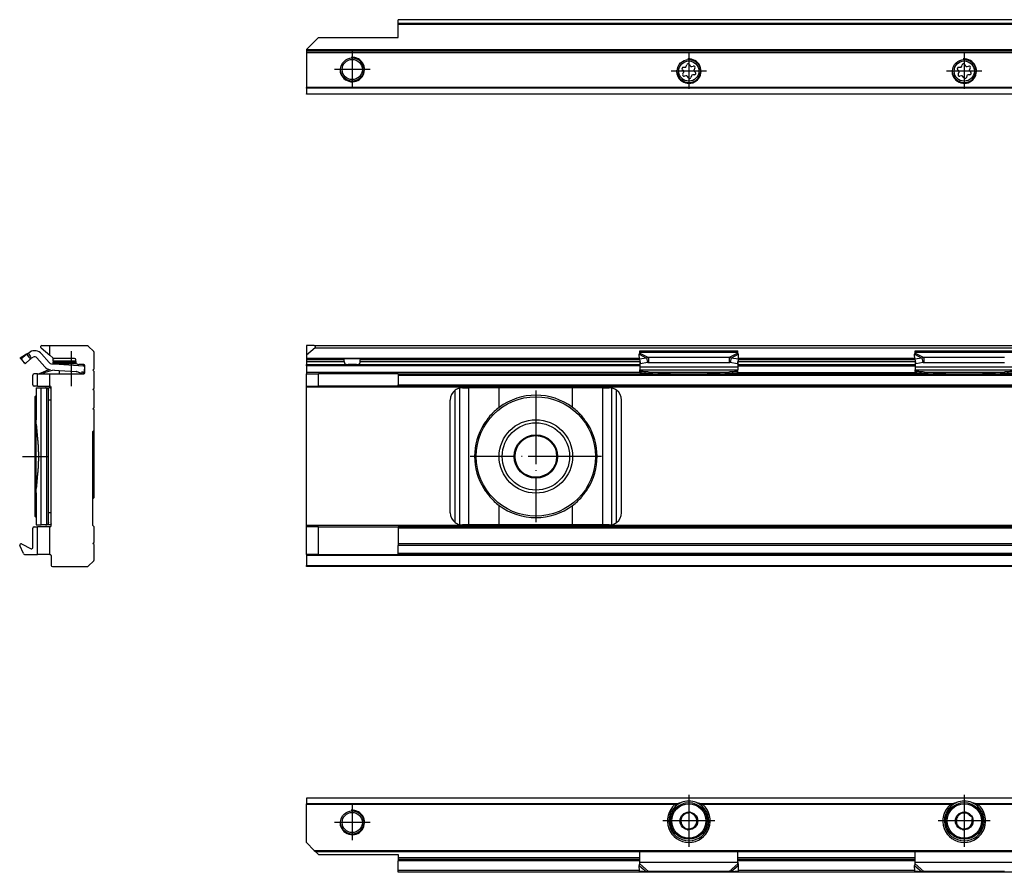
# Model space of a CAD drawing. Header units: millimetres. Extents: x -746 to 1006, y -92 to 517.
# Tile 50 of 59: x 183 to 344, y 378 to 517. Entities that reach past the tile are written whole.
import ezdxf

# ---------------------------------------------------------------- set-up
doc = ezdxf.new("R2010")
doc.units = ezdxf.units.MM
doc.linetypes.add('DOT_CENTER', pattern=[14, 12, -1, 0, -1])
doc.layers.add('1', color=7, linetype='Continuous')

# ---------------------------------------------------------------- blocks, each defined once
blk = doc.blocks.new('SOPORTE_SV2-T__51', base_point=(229.75, 504.65))
at = {"color": 7, "linetype": 'Continuous'}
for p, q in [((244.75, 516.78), (244.75, 516.8)), ((939.75, 516.8), (244.75, 516.8)), ((244.75, 516.19), (244.75, 516.78)), ((244.75, 516.01), (244.75, 516.19)), ((244.75, 513.9), (244.75, 516.01)), ((231.75, 513.9), (229.75, 511.9)), ((231.75, 513.9), (244.75, 513.9)), ((229.75, 511.9), (229.75, 511.85)), ((229.75, 511.85), (229.75, 511.65)), ((954.75, 511.65), (229.75, 511.65)), ((229.75, 511.65), (229.75, 511.45)), ((229.75, 511.45), (229.75, 505.74)), ((291.36, 508.43), (291.18, 508.62)), ((291.35, 509.02), (291.61, 509.02)), ((291.83, 509.19), (291.9, 509.44)), ((292.33, 509.49), (292.46, 509.27)), ((292.71, 509.16), (292.97, 509.22)), ((293.23, 508.88), (293.1, 508.65)), ((336.36, 508.43), (336.18, 508.62)), ((336.35, 509.02), (336.61, 509.02)), ((336.83, 509.19), (336.9, 509.44)), ((337.33, 509.49), (337.46, 509.27)), ((337.71, 509.16), (337.97, 509.22)), ((338.23, 508.88), (338.1, 508.65)), ((291.27, 507.93), (291.4, 508.16)), ((291.78, 507.65), (291.53, 507.59)), ((292.17, 507.32), (292.04, 507.54)), ((292.67, 507.62), (292.6, 507.37)), ((293.15, 507.79), (292.89, 507.79)), ((293.14, 508.38), (293.32, 508.19)), ((336.27, 507.93), (336.4, 508.16)), ((336.78, 507.65), (336.53, 507.59)), ((337.17, 507.32), (337.04, 507.54)), ((337.67, 507.62), (337.6, 507.37)), ((338.15, 507.79), (337.89, 507.79)), ((338.14, 508.38), (338.32, 508.19)), ((229.75, 505.6), (229.75, 505.74)), ((229.75, 505.6), (229.75, 504.71)), ((229.75, 504.65), (229.75, 504.71)), ((954.75, 504.65), (229.75, 504.65))]:
    blk.add_line(p, q, dxfattribs=at)
at = {"color": 3, "linetype": 'Continuous'}
for p, q in [((939.75, 516.78), (244.75, 516.78)), ((939.75, 516.19), (244.75, 516.19)), ((939.75, 516.01), (244.75, 516.01)), ((954.75, 511.85), (229.75, 511.85)), ((229.75, 511.45), (954.75, 511.45)), ((954.75, 505.74), (229.75, 505.74)), ((954.75, 505.6), (229.75, 505.6)), ((229.75, 504.71), (954.75, 504.71))]:
    blk.add_line(p, q, dxfattribs=at)
at = {"color": 7, "linetype": 'Continuous'}
for centre, radius in [((237.25, 508.65), 1.9), ((237.25, 508.65), 1.65), ((292.25, 508.4), 1.9), ((292.25, 508.4), 1.65), ((337.25, 508.4), 1.9), ((337.25, 508.4), 1.65)]:
    blk.add_circle(centre, radius, dxfattribs=at)
for centre, start, end in [((291.35, 508.78), 90.5656, 223.8716), ((291.2, 508.27), 330.5656, 43.8716), ((291.61, 509.25), 270.5656, 343.8716), ((292.13, 509.37), 30.1519, 163.8716), ((292.66, 509.39), 210.1519, 283.4579), ((293.03, 509), 330.5656, 103.4579), ((293.3, 508.54), 150.5656, 223.8716), ((336.35, 508.78), 90.5656, 223.8716), ((336.2, 508.27), 330.5656, 43.8716), ((336.61, 509.25), 270.5656, 343.8716), ((337.13, 509.37), 30.1519, 163.8716), ((337.66, 509.39), 210.1519, 283.4579), ((338.03, 509), 330.5656, 103.4579), ((338.3, 508.54), 150.5656, 223.8716), ((291.47, 507.81), 150.5656, 283.8716), ((291.84, 507.42), 30.5656, 103.8716), ((292.37, 507.43), 210.5656, 343.8706), ((292.89, 507.56), 90.5656, 163.8706), ((293.15, 508.03), 270.5656, 43.8716), ((336.47, 507.81), 150.5656, 283.8716), ((336.84, 507.42), 30.5656, 103.8716), ((337.37, 507.43), 210.5656, 343.8706), ((337.89, 507.56), 90.5656, 163.8706), ((338.15, 508.03), 270.5656, 43.8716)]:
    blk.add_arc(centre, 0.233, start, end, dxfattribs=at)
at = {"layer": '1', "color": 2, "linetype": 'DOT_CENTER'}
for p, q in [((237.25, 511.55), (237.25, 505.75)), ((292.25, 511.3), (292.25, 505.5)), ((337.25, 511.3), (337.25, 505.5)), ((240.15, 508.65), (234.35, 508.65)), ((295.15, 508.4), (289.35, 508.4)), ((340.15, 508.4), (334.35, 508.4))]:
    blk.add_line(p, q, dxfattribs=at)
at = {"layer": '1', "color": 30, "linetype": 'Continuous'}
for centre in [(237.25, 508.65), (292.25, 508.4), (337.25, 508.4)]:
    blk.add_arc(centre, 2, 175, 95, dxfattribs=at)
blk = doc.blocks.new('Bottom6', base_point=(317.25, 510.72))
blk.add_blockref('SOPORTE_SV2-T__51', (229.75, 504.65))
blk = doc.blocks.new('SOPORTE_SV2-T__52', base_point=(229.75, 427.45))
at = {"color": 7, "linetype": 'Continuous'}
for p, q in [((229.75, 463.55), (229.75, 462)), ((231.05, 463.55), (229.75, 463.55)), ((231.05, 463.55), (953.45, 463.55)), ((231.18, 463.2), (229.75, 462)), ((229.75, 462), (229.75, 461.5)), ((231.18, 463.2), (953.32, 463.2)), ((284.16, 461.33), (284.14, 462.13)), ((284.25, 462.72), (300.25, 462.72)), ((284.25, 462.51), (284.25, 462.72)), ((284.25, 462.33), (284.25, 462.51)), ((300.25, 462.51), (300.25, 462.72)), ((300.25, 462.33), (300.25, 462.51)), ((300.34, 461.33), (300.36, 462.13)), ((329.16, 461.33), (329.14, 462.13)), ((329.25, 462.72), (345.25, 462.72)), ((329.25, 462.51), (329.25, 462.72)), ((329.25, 462.33), (329.25, 462.51)), ((229.75, 461.5), (229.75, 461.45)), ((229.75, 461.45), (229.75, 461.25)), ((229.75, 461.45), (235.81, 461.45)), ((229.75, 461.25), (229.75, 460.95)), ((229.75, 460.95), (229.75, 460.45)), ((229.75, 460.25), (229.75, 460.45)), ((229.75, 460.45), (236.56, 460.45)), ((229.75, 460.25), (229.75, 459.15)), ((235.81, 461.45), (238.69, 461.45)), ((235.94, 460.95), (235.94, 461.25)), ((237.94, 460.45), (236.56, 460.45)), ((237.94, 460.45), (284.25, 460.45)), ((238.56, 460.95), (238.56, 461.25)), ((238.69, 461.45), (284.16, 461.45)), ((285.33, 461.51), (284.16, 461.33)), ((284.16, 461.33), (284.34, 460.6)), ((284.25, 460.98), (284.25, 460.11)), ((285.52, 460.78), (284.34, 460.6)), ((285.33, 461.51), (285.44, 461.07)), ((285.44, 461.07), (285.52, 460.78)), ((285.66, 461.6), (285.66, 461.09)), ((298.84, 461.6), (285.66, 461.6)), ((285.66, 461.09), (285.66, 460.75)), ((298.84, 460.75), (285.66, 460.75)), ((298.84, 461.6), (298.84, 461.09)), ((298.84, 461.09), (298.84, 460.75)), ((299.06, 461.07), (298.98, 460.78)), ((300.16, 460.6), (298.98, 460.78)), ((299.17, 461.51), (299.06, 461.07)), ((300.34, 461.33), (299.17, 461.51)), ((300.34, 461.33), (300.16, 460.6)), ((300.25, 460.98), (300.25, 460.11)), ((300.25, 460.45), (329.25, 460.45)), ((300.34, 461.45), (329.16, 461.45)), ((330.33, 461.51), (329.16, 461.33)), ((329.16, 461.33), (329.34, 460.6)), ((329.25, 460.98), (329.25, 460.11)), ((330.52, 460.78), (329.34, 460.6)), ((330.33, 461.51), (330.44, 461.07)), ((330.44, 461.07), (330.52, 460.78)), ((343.84, 461.6), (330.66, 461.6)), ((330.66, 461.6), (330.66, 461.09)), ((330.66, 461.09), (330.66, 460.75)), ((343.84, 460.75), (330.66, 460.75)), ((229.75, 459.15), (229.75, 458.95)), ((229.75, 458.95), (231.75, 458.95)), ((229.75, 456.95), (229.75, 458.95)), ((244.75, 458.95), (231.75, 458.95)), ((231.75, 456.95), (231.75, 458.95)), ((244.75, 458.95), (287.01, 458.95)), ((244.75, 458.95), (244.75, 458.75)), ((244.75, 458.75), (244.75, 457.15)), ((284.25, 460.11), (284.25, 459.62)), ((284.25, 459.34), (284.25, 459.62)), ((284.25, 459.62), (300.25, 459.62)), ((284.25, 459.34), (284.25, 459.16)), ((285.74, 459.12), (285.74, 459.23)), ((289.25, 458.96), (285.74, 459.23)), ((285.74, 459.05), (287.01, 458.95)), ((287.01, 458.95), (297.49, 458.95)), ((298.76, 459.23), (295.25, 458.96)), ((297.49, 458.95), (298.76, 459.05)), ((297.49, 458.95), (300.25, 458.95)), ((298.76, 459.23), (298.76, 459.12)), ((300.25, 460.11), (300.25, 459.62)), ((300.25, 459.34), (300.25, 459.62)), ((300.25, 459.16), (300.25, 459.34)), ((300.25, 459.16), (300.25, 458.95)), ((300.25, 458.95), (329.25, 458.95)), ((329.25, 460.11), (329.25, 459.62)), ((329.25, 459.62), (345.25, 459.62)), ((329.25, 459.34), (329.25, 459.62)), ((329.25, 459.34), (329.25, 459.16)), ((329.25, 459.16), (329.25, 458.95)), ((329.25, 458.95), (332.01, 458.95)), ((330.74, 459.12), (330.74, 459.23)), ((334.25, 458.96), (330.74, 459.23)), ((330.74, 459.05), (332.01, 458.95)), ((332.01, 458.95), (342.49, 458.95)), ((343.76, 459.23), (340.25, 458.96)), ((342.49, 458.95), (343.76, 459.05)), ((342.49, 458.95), (532.01, 458.95)), ((343.76, 459.23), (343.76, 459.12)), ((229.75, 456.75), (229.75, 456.95)), ((229.75, 456.95), (231.75, 456.95)), ((244.75, 456.95), (231.75, 456.95)), ((244.75, 456.95), (244.75, 457.15)), ((244.75, 456.95), (939.75, 456.95)), ((229.75, 434.15), (229.75, 456.75)), ((255.25, 456.65), (256.32, 456.65)), ((261.24, 456.65), (256.32, 456.65)), ((273.26, 456.65), (261.24, 456.65)), ((278.18, 456.65), (273.26, 456.65)), ((278.18, 456.65), (279.25, 456.65)), ((253.25, 436.25), (253.25, 454.65)), ((281.25, 436.25), (281.25, 454.65)), ((229.75, 433.95), (229.75, 434.15)), ((231.75, 433.95), (229.75, 433.95)), ((229.75, 429.45), (229.75, 433.95)), ((231.75, 433.95), (244.75, 433.95)), ((231.75, 429.45), (231.75, 433.95)), ((244.75, 433.95), (244.75, 433.75)), ((939.75, 433.95), (244.75, 433.95)), ((244.75, 433.75), (244.75, 431.17)), ((256.32, 434.25), (255.25, 434.25)), ((261.24, 434.25), (256.32, 434.25)), ((273.26, 434.25), (261.24, 434.25)), ((278.18, 434.25), (273.26, 434.25)), ((279.25, 434.25), (278.18, 434.25)), ((939.75, 431.17), (244.75, 431.17)), ((244.75, 431.17), (244.75, 430.89)), ((244.75, 429.57), (244.75, 430.89)), ((231.75, 429.45), (229.75, 429.45)), ((229.75, 429.45), (229.75, 429.25)), ((229.75, 429.25), (229.75, 427.65)), ((231.75, 429.45), (244.75, 429.45)), ((244.75, 429.45), (244.75, 429.57)), ((939.75, 429.45), (244.75, 429.45)), ((229.75, 427.45), (229.75, 427.65)), ((954.75, 427.45), (229.75, 427.45))]:
    blk.add_line(p, q, dxfattribs=at)
at = {"color": 3, "linetype": 'Continuous'}
for p, q in [((284.14, 462.13), (285.33, 461.51)), ((284.25, 462.51), (300.25, 462.51)), ((284.25, 462.33), (285.66, 461.6)), ((300.25, 462.33), (298.84, 461.6)), ((300.36, 462.13), (299.17, 461.51)), ((329.14, 462.13), (330.33, 461.51)), ((329.25, 462.51), (345.25, 462.51)), ((329.25, 462.33), (330.66, 461.6)), ((229.75, 461.5), (284.16, 461.5)), ((235.94, 461.25), (229.75, 461.25)), ((229.75, 460.95), (235.94, 460.95)), ((284.25, 460.25), (229.75, 460.25)), ((284.18, 461.25), (238.56, 461.25)), ((238.56, 460.95), (284.25, 460.95)), ((300.25, 460.95), (329.25, 460.95)), ((300.25, 460.25), (329.25, 460.25)), ((329.18, 461.25), (300.32, 461.25)), ((300.34, 461.5), (329.16, 461.5)), ((284.34, 459.15), (229.75, 459.15)), ((244.75, 458.75), (939.75, 458.75)), ((284.25, 460.11), (300.25, 460.11)), ((285.74, 459.23), (298.76, 459.23)), ((285.74, 459.05), (285.74, 459.12)), ((298.76, 459.12), (298.76, 459.05)), ((300.25, 459.15), (329.25, 459.15)), ((329.25, 460.11), (345.25, 460.11)), ((330.74, 459.23), (343.76, 459.23)), ((330.74, 459.05), (330.74, 459.12)), ((343.76, 459.12), (343.76, 459.05)), ((244.75, 457.15), (939.75, 457.15)), ((954.75, 456.75), (229.75, 456.75)), ((254.05, 434.65), (254.05, 456.25)), ((254.85, 434.29), (254.85, 456.61)), ((256.32, 434.25), (256.32, 456.65)), ((261.24, 453.44), (261.24, 456.65)), ((273.26, 453.44), (273.26, 456.65)), ((278.18, 434.25), (278.18, 456.65)), ((279.65, 434.29), (279.65, 456.61)), ((280.45, 434.65), (280.45, 456.25)), ((261.24, 434.25), (261.24, 437.46)), ((273.26, 434.25), (273.26, 437.46)), ((954.75, 434.15), (229.75, 434.15)), ((939.75, 433.75), (244.75, 433.75)), ((939.75, 430.89), (244.75, 430.89)), ((954.75, 429.25), (229.75, 429.25)), ((939.75, 429.57), (244.75, 429.57)), ((229.75, 427.65), (954.75, 427.65))]:
    blk.add_line(p, q, dxfattribs=at)
at = {"color": 7, "linetype": 'Continuous'}
for radius in [9.75, 6, 5.5, 3.55, 3.4]:
    blk.add_circle((267.25, 445.45), radius, dxfattribs=at)
for centre, radius, start, end in [((231.05, 463.35), 0.2, 310, 90), ((255.25, 454.65), 2, 126.8699, 180), ((255.25, 454.65), 2, 101.598, 126.8699), ((255.25, 454.65), 2, 90, 101.598), ((267.25, 445.45), 10, 53.076, 126.924), ((279.25, 454.65), 2, 78.402, 90), ((279.25, 454.65), 2, 53.1301, 78.402), ((279.25, 454.65), 2, 0, 53.1301), ((267.25, 445.45), 10, 126.924, 138.5708), ((267.25, 445.45), 10, 41.4292, 53.076), ((267.25, 445.45), 10, 148.2362, 211.7638), ((267.25, 445.45), 10, 328.2363, 31.7637), ((267.25, 445.45), 10, 221.4292, 233.076), ((267.25, 445.45), 10, 306.924, 318.5708), ((255.25, 436.25), 2, 180, 233.1301), ((267.25, 445.45), 10, 233.076, 306.924), ((279.25, 436.25), 2, 306.8699, 0), ((255.25, 436.25), 2, 233.1301, 258.402), ((279.25, 436.25), 2, 281.598, 306.8699), ((255.25, 436.25), 2, 258.402, 270), ((279.25, 436.25), 2, 270, 281.598)]:
    blk.add_arc(centre, radius, start, end, dxfattribs=at)
for points, knots in [([(284.14, 462.13), (284.15, 462.14), (284.17, 462.18), (284.19, 462.23), (284.22, 462.29), (284.24, 462.32), (284.25, 462.33)], [0, 0, 0, 0, 0.0583422, 0.1234865, 0.1753748, 0.2333287, 0.2333287, 0.2333287, 0.2333287]), ([(300.36, 462.13), (300.35, 462.15), (300.33, 462.19), (300.31, 462.24), (300.28, 462.29), (300.26, 462.32), (300.25, 462.33)], [0, 0, 0, 0, 0.0669463, 0.1234866, 0.179919, 0.233329, 0.233329, 0.233329, 0.233329]), ([(329.14, 462.13), (329.15, 462.15), (329.17, 462.19), (329.2, 462.24), (329.22, 462.29), (329.24, 462.32), (329.25, 462.33)], [0, 0, 0, 0, 0.0669463, 0.1234866, 0.1837172, 0.233329, 0.233329, 0.233329, 0.233329]), ([(235.94, 461.25), (235.94, 461.25), (235.94, 461.25), (235.94, 461.27), (235.94, 461.29), (235.93, 461.31), (235.92, 461.33), (235.92, 461.35), (235.91, 461.37), (235.9, 461.38), (235.89, 461.4), (235.88, 461.41), (235.87, 461.42), (235.86, 461.43), (235.85, 461.44), (235.84, 461.44), (235.83, 461.45), (235.82, 461.45), (235.81, 461.45), (235.81, 461.45)], [0, 0, 0, 0, 0.0032229, 0.0063371, 0.0372094, 0.0632558, 0.0837864, 0.1010098, 0.121697, 0.1373149, 0.1560872, 0.1701352, 0.1868135, 0.1993726, 0.2139381, 0.2251954, 0.2379223, 0.2499082, 0.2594908, 0.2594908, 0.2594908, 0.2594908]), ([(235.94, 460.95), (235.94, 460.93), (235.94, 460.88), (235.95, 460.81), (235.97, 460.75), (235.99, 460.69), (236.02, 460.64), (236.06, 460.6), (236.09, 460.57), (236.15, 460.53), (236.23, 460.49), (236.33, 460.46), (236.45, 460.45), (236.52, 460.45), (236.56, 460.45)], [0, 0, 0, 0, 0.0693054, 0.1388276, 0.200004, 0.2685672, 0.3256804, 0.3745378, 0.4256913, 0.4743188, 0.5783758, 0.6875933, 0.7989541, 0.9186591, 0.9186591, 0.9186591, 0.9186591]), ([(237.94, 460.45), (237.98, 460.45), (238.05, 460.45), (238.17, 460.46), (238.27, 460.49), (238.35, 460.53), (238.41, 460.57), (238.44, 460.6), (238.48, 460.64), (238.5, 460.68), (238.52, 460.72), (238.53, 460.75), (238.54, 460.78), (238.55, 460.81), (238.55, 460.85), (238.56, 460.88), (238.56, 460.91), (238.56, 460.94), (238.56, 460.95)], [0, 0, 0, 0, 0.1197049, 0.2310658, 0.3402832, 0.4443403, 0.4929678, 0.5441213, 0.5929786, 0.6500919, 0.6796246, 0.7133517, 0.7468099, 0.7799015, 0.8143545, 0.8486983, 0.8837513, 0.9187823, 0.9187823, 0.9187823, 0.9187823]), ([(238.69, 461.45), (238.69, 461.45), (238.68, 461.45), (238.67, 461.45), (238.66, 461.44), (238.65, 461.44), (238.64, 461.43), (238.63, 461.42), (238.62, 461.41), (238.6, 461.39), (238.59, 461.37), (238.58, 461.34), (238.57, 461.31), (238.57, 461.3), (238.56, 461.28), (238.56, 461.26), (238.56, 461.25), (238.56, 461.25), (238.56, 461.25)], [0, 0, 0, 0, 0.0095826, 0.0215685, 0.0320362, 0.0455531, 0.0601186, 0.0726778, 0.0861631, 0.1034043, 0.1381906, 0.1756502, 0.19442, 0.2136338, 0.2319644, 0.2531157, 0.2563191, 0.2594528, 0.2594528, 0.2594528, 0.2594528]), ([(285.66, 461.6), (285.64, 461.6), (285.58, 461.58), (285.5, 461.56), (285.42, 461.54), (285.36, 461.52), (285.33, 461.51)], [0, 0, 0, 0, 0.0879177, 0.170494, 0.2526181, 0.3435202, 0.3435202, 0.3435202, 0.3435202]), ([(285.66, 460.75), (285.65, 460.75), (285.63, 460.75), (285.59, 460.76), (285.55, 460.77), (285.53, 460.78), (285.52, 460.78)], [0, 0, 0, 0, 0.0383658, 0.0760959, 0.1140041, 0.1512902, 0.1512902, 0.1512902, 0.1512902]), ([(299.17, 461.51), (299.14, 461.52), (299.09, 461.54), (299, 461.56), (298.92, 461.58), (298.86, 461.6), (298.84, 461.6)], [0, 0, 0, 0, 0.0837038, 0.1730262, 0.2556025, 0.3435202, 0.3435202, 0.3435202, 0.3435202]), ([(298.98, 460.78), (298.97, 460.78), (298.95, 460.77), (298.91, 460.76), (298.87, 460.75), (298.85, 460.75), (298.84, 460.75)], [0, 0, 0, 0, 0.0372861, 0.0751943, 0.1129244, 0.1512902, 0.1512902, 0.1512902, 0.1512902]), ([(330.66, 461.6), (330.64, 461.6), (330.58, 461.59), (330.5, 461.56), (330.42, 461.54), (330.36, 461.52), (330.33, 461.51)], [0, 0, 0, 0, 0.0849289, 0.1704941, 0.2526182, 0.3435203, 0.3435203, 0.3435203, 0.3435203]), ([(330.66, 460.75), (330.65, 460.75), (330.63, 460.75), (330.59, 460.76), (330.55, 460.77), (330.53, 460.78), (330.52, 460.78)], [0, 0, 0, 0, 0.0383658, 0.0760959, 0.1140041, 0.1512902, 0.1512902, 0.1512902, 0.1512902]), ([(285.74, 459.23), (285.62, 459.24), (285.37, 459.26), (285, 459.29), (284.62, 459.32), (284.37, 459.33), (284.25, 459.34)], [0, 0, 0, 0, 0.373701, 0.747543, 1.121146, 1.494893, 1.494893, 1.494893, 1.494893]), ([(284.25, 459.16), (284.37, 459.15), (284.62, 459.13), (285, 459.1), (285.37, 459.08), (285.62, 459.06), (285.74, 459.05)], [0, 0, 0, 0, 0.373698, 0.747255, 1.121052, 1.494694, 1.494694, 1.494694, 1.494694]), ([(300.25, 459.34), (300.13, 459.33), (299.88, 459.32), (299.5, 459.29), (299.13, 459.26), (298.88, 459.24), (298.76, 459.23)], [0, 0, 0, 0, 0.373747, 0.74735, 1.121197, 1.494893, 1.494893, 1.494893, 1.494893]), ([(298.76, 459.05), (298.88, 459.06), (299.13, 459.08), (299.5, 459.1), (299.88, 459.13), (300.13, 459.15), (300.25, 459.16)], [0, 0, 0, 0, 0.373648, 0.747439, 1.120997, 1.494694, 1.494694, 1.494694, 1.494694]), ([(330.74, 459.23), (330.62, 459.24), (330.37, 459.26), (330, 459.29), (329.62, 459.32), (329.37, 459.33), (329.25, 459.34)], [0, 0, 0, 0, 0.373701, 0.747543, 1.121146, 1.494893, 1.494893, 1.494893, 1.494893]), ([(329.25, 459.16), (329.37, 459.15), (329.62, 459.13), (330, 459.1), (330.37, 459.08), (330.62, 459.06), (330.74, 459.05)], [0, 0, 0, 0, 0.373697, 0.747255, 1.121052, 1.494694, 1.494694, 1.494694, 1.494694]), ([(345.25, 459.34), (345.13, 459.33), (344.88, 459.32), (344.5, 459.29), (344.13, 459.26), (343.88, 459.24), (343.76, 459.23)], [0, 0, 0, 0, 0.373743, 0.74735, 1.121197, 1.494893, 1.494893, 1.494893, 1.494893]), ([(343.76, 459.05), (343.88, 459.06), (344.13, 459.08), (344.5, 459.1), (344.88, 459.13), (345.13, 459.15), (345.25, 459.16)], [0, 0, 0, 0, 0.373648, 0.747439, 1.120997, 1.494694, 1.494694, 1.494694, 1.494694]), ([(259.75, 452.07), (259.67, 451.96), (259.49, 451.74), (259.24, 451.4), (258.99, 451.06), (258.83, 450.83), (258.75, 450.71)], [0, 0, 0, 0, 0.418104, 0.842646, 1.25962, 1.685167, 1.685167, 1.685167, 1.685167]), ([(275.75, 450.71), (275.67, 450.83), (275.51, 451.06), (275.26, 451.4), (275.01, 451.74), (274.83, 451.96), (274.75, 452.07)], [0, 0, 0, 0, 0.425548, 0.842522, 1.267064, 1.685169, 1.685169, 1.685169, 1.685169]), ([(258.75, 440.19), (258.83, 440.07), (258.99, 439.84), (259.24, 439.5), (259.49, 439.16), (259.67, 438.94), (259.75, 438.83)], [0, 0, 0, 0, 0.425548, 0.842521, 1.267063, 1.685167, 1.685167, 1.685167, 1.685167]), ([(274.75, 438.83), (274.83, 438.94), (275.01, 439.16), (275.26, 439.5), (275.51, 439.84), (275.67, 440.07), (275.75, 440.19)], [0, 0, 0, 0, 0.418104, 0.842647, 1.259621, 1.685169, 1.685169, 1.685169, 1.685169])]:
    blk.add_open_spline(points, degree=3, knots=knots, dxfattribs=at)
at = {"layer": '1', "color": 2, "linetype": 'DOT_CENTER'}
for p, q in [((267.25, 456.2), (267.25, 434.7)), ((278, 445.45), (256.5, 445.45))]:
    blk.add_line(p, q, dxfattribs=at)
blk = doc.blocks.new('Front8', base_point=(317.25, 445.5))
blk.add_blockref('SOPORTE_SV2-T__52', (229.75, 427.45))
blk = doc.blocks.new('SOPORTE_SV2-T__55', base_point=(182.92, 427.45))
at = {"color": 7, "linetype": 'Continuous'}
for p, q in [((186.51, 463.55), (187.81, 463.55)), ((187.81, 462), (187.81, 463.55)), ((187.81, 463.55), (193.98, 463.55)), ((194.12, 463.49), (195, 462.61)), ((183.07, 461.6), (184.28, 462.33)), ((183.13, 461.33), (184.02, 462.13)), ((184.02, 462.13), (184.42, 461.69)), ((184.28, 462.33), (184.57, 462.51)), ((184.28, 462.33), (184.6, 461.82)), ((184.6, 461.82), (184.8, 461.48)), ((186.39, 463.2), (187.81, 462)), ((186.48, 462.21), (187.74, 460.77)), ((187.81, 462), (188.31, 461.58)), ((195.06, 459.75), (195.06, 462.47)), ((183, 461.51), (183.13, 461.33)), ((183.13, 461.33), (183.45, 460.98)), ((183.45, 460.98), (183.59, 460.75)), ((183.45, 460.98), (183.64, 460.77)), ((183.64, 460.77), (183.79, 460.6)), ((183.79, 460.6), (184.68, 461.4)), ((184.42, 461.69), (184.68, 461.4)), ((184.8, 461.48), (185.09, 461.65)), ((185.73, 461.55), (186.99, 460.11)), ((188.08, 460.6), (189.34, 460.52)), ((188.31, 461.58), (188.31, 461)), ((188.31, 461.58), (188.41, 461.5)), ((189.19, 461), (188.31, 461)), ((188.31, 460.85), (188.31, 460.65)), ((188.31, 460.85), (189.34, 460.85)), ((188.31, 460.65), (189.34, 460.65)), ((191.86, 461.45), (188.54, 461.45)), ((192.06, 461), (189.19, 461)), ((189.34, 460.85), (192.07, 460.85)), ((189.34, 460.65), (192.16, 460.65)), ((189.34, 460.65), (189.34, 460.52)), ((189.34, 460.52), (193.29, 460.25)), ((192.06, 461), (192.06, 461.25)), ((192.06, 460.95), (192.06, 461)), ((193.29, 460.45), (192.56, 460.45)), ((193.36, 460.45), (193.29, 460.45)), ((193.29, 460.45), (193.29, 460.25)), ((193.29, 460.25), (193.56, 460.24)), ((193.49, 459.24), (193.56, 460.24)), ((193.56, 459.15), (193.56, 460.25)), ((185.06, 457.15), (185.06, 458.75)), ((185.81, 458.95), (185.26, 458.95)), ((185.81, 458.95), (186.07, 458.95)), ((185.81, 456.95), (185.81, 458.95)), ((186.72, 459.23), (186.07, 458.96)), ((186.07, 458.96), (186.07, 458.95)), ((186.07, 458.95), (186.56, 458.95)), ((186.56, 458.95), (186.79, 459.05)), ((186.56, 458.95), (187.81, 458.95)), ((186.72, 459.23), (186.76, 459.12)), ((187, 459.34), (187.07, 459.16)), ((187.81, 458.95), (193.36, 458.95)), ((187.81, 456.95), (187.81, 458.95)), ((188.61, 459.56), (189.34, 459.51)), ((189.34, 459.51), (189.34, 458.95)), ((189.34, 459.51), (192.16, 459.33)), ((192.26, 459.3), (193.29, 458.97)), ((193.01, 459.27), (193.29, 459.25)), ((193.01, 459.27), (193.29, 459.18)), ((193.29, 459.25), (193.29, 459.18)), ((193.29, 459.25), (193.49, 459.24)), ((193.29, 459.18), (193.42, 459.14)), ((193.29, 458.97), (193.29, 458.95)), ((193.29, 458.97), (193.36, 458.95)), ((193.42, 459.14), (193.36, 458.95)), ((193.36, 458.95), (193.36, 458.95)), ((194.86, 459.55), (195.06, 459.75)), ((195.06, 459.35), (194.86, 459.55)), ((195.06, 456.6), (195.06, 459.35)), ((185.81, 456.95), (185.26, 456.95)), ((185.81, 456.95), (187.81, 456.95)), ((187.86, 456.95), (187.81, 456.95)), ((185.36, 455.2), (185.59, 455.43)), ((185.59, 456.65), (185.59, 455.43)), ((185.59, 456.65), (186.43, 456.65)), ((185.59, 455.43), (185.59, 451.41)), ((186.43, 456.65), (187.11, 456.65)), ((187.11, 456.65), (187.7, 456.65)), ((187.59, 454.65), (187.59, 456.25)), ((188.06, 456.45), (188.06, 456.75)), ((188.06, 454.65), (188.06, 456.45)), ((194.86, 456.4), (195.06, 456.6)), ((195.06, 456.2), (194.86, 456.4)), ((195.06, 453.45), (195.06, 456.2)), ((185.36, 455.2), (185.36, 435.7)), ((187.59, 436.25), (187.59, 454.65)), ((188.06, 436.25), (188.06, 454.65)), ((194.86, 453.25), (195.06, 453.45)), ((195.06, 453.05), (194.86, 453.25)), ((195.06, 449.75), (195.06, 453.05)), ((185.59, 451.41), (185.59, 451.41)), ((185.61, 440.19), (185.61, 450.71)), ((195.06, 449.75), (194.86, 449.55)), ((194.86, 434.15), (194.86, 449.55)), ((195.06, 445.45), (195.06, 449.75)), ((195.06, 438.75), (195.06, 445.45)), ((185.59, 439.49), (185.59, 439.49)), ((185.59, 439.49), (185.59, 435.47)), ((187.59, 434.65), (187.59, 436.25)), ((188.06, 434.45), (188.06, 436.25)), ((185.36, 435.7), (185.59, 435.47)), ((185.59, 435.47), (185.59, 434.25)), ((188.06, 434.15), (188.06, 434.45)), ((185.06, 430.56), (185.06, 433.75)), ((185.26, 433.95), (185.81, 433.95)), ((185.59, 434.25), (186.43, 434.25)), ((187.81, 433.95), (185.81, 433.95)), ((185.81, 429.45), (185.81, 433.95)), ((187.11, 434.25), (186.43, 434.25)), ((187.7, 434.25), (187.11, 434.25)), ((187.81, 433.95), (187.86, 433.95)), ((187.81, 429.45), (187.81, 433.95)), ((195.06, 433.95), (194.86, 434.15)), ((195.06, 431.45), (195.06, 433.95)), ((194.86, 431.25), (195.06, 431.45)), ((195.06, 431.05), (194.86, 431.25)), ((183.53, 429.57), (182.94, 430.89)), ((183.21, 431.15), (184.78, 430.38)), ((195.06, 428.53), (195.06, 431.05)), ((183.71, 429.45), (185.81, 429.45)), ((187.81, 429.45), (185.81, 429.45)), ((187.81, 429.45), (187.86, 429.45)), ((188.06, 429.25), (188.06, 427.65)), ((194.12, 427.51), (195, 428.39)), ((188.26, 427.45), (193.98, 427.45))]:
    blk.add_line(p, q, dxfattribs=at)
at = {"color": 3, "linetype": 'Continuous'}
for p, q in [((184.02, 462.13), (183, 461.51)), ((186.76, 459.12), (186.79, 459.05)), ((186.43, 434.25), (186.43, 456.65)), ((187.36, 434.29), (187.36, 456.61)), ((188.06, 454.65), (187.59, 454.65)), ((188.06, 436.25), (187.59, 436.25))]:
    blk.add_line(p, q, dxfattribs=at)
at = {"color": 7, "linetype": 'Continuous'}
for centre, radius, start, end in [((186.51, 463.35), 0.2, 90, 230), ((193.98, 463.35), 0.2, 45, 90), ((185.35, 461.22), 1.5, 41.2, 121.2), ((194.86, 462.47), 0.2, 360, 45), ((185.35, 461.22), 0.5, 41.2, 121.2), ((188.12, 461.1), 0.5, 221.2, 266.2), ((188.54, 461.65), 0.2, 230, 270), ((189.19, 460.85), 0.15, 0, 90), ((191.86, 461.25), 0.2, 0, 90), ((192.56, 460.95), 0.5, 180, 191.537), ((192.56, 460.95), 0.5, 191.537, 216.8699), ((192.56, 460.95), 0.5, 216.8699, 270), ((193.36, 460.25), 0.2, 0, 90), ((185.26, 458.75), 0.2, 90, 180), ((189.87, 451.66), 8.2, 110.4858, 112.6), ((189.87, 451.66), 8, 110.4858, 112.6), ((188.12, 461.1), 1.5, 221.2, 260.9046), ((189.87, 451.66), 8.2, 104.023, 110.4858), ((189.87, 451.66), 8, 99.0368, 110.4858), ((189.87, 451.66), 8, 72.6, 73.3632), ((193.36, 459.15), 0.2, 270, 0), ((185.26, 457.15), 0.2, 180, 270), ((187.86, 456.75), 0.2, 0, 90), ((194.57, 439.11), 0.613, 298.6588, 323.6818), ((185.26, 433.75), 0.2, 90, 180), ((187.86, 434.15), 0.2, 270, 360), ((183.12, 430.97), 0.2, 64, 204), ((184.86, 430.56), 0.2, 244, 0), ((183.71, 429.65), 0.2, 204, 270), ((187.86, 429.25), 0.2, 360, 90), ((194.86, 428.53), 0.2, 315, 360), ((188.26, 427.65), 0.2, 180, 270), ((193.98, 427.65), 0.2, 270, 315)]:
    blk.add_arc(centre, radius, start, end, dxfattribs=at)
for points, knots in [([(184.02, 462.13), (184.04, 462.15), (184.08, 462.19), (184.15, 462.24), (184.22, 462.29), (184.26, 462.32), (184.28, 462.33)], [0, 0, 0, 0, 0.087417, 0.1673011, 0.2542479, 0.3339878, 0.3339878, 0.3339878, 0.3339878]), ([(183, 461.51), (183.01, 461.52), (183.02, 461.54), (183.03, 461.56), (183.05, 461.58), (183.07, 461.6), (183.07, 461.6)], [0, 0, 0, 0, 0.0343819, 0.0616724, 0.087758, 0.1180652, 0.1180652, 0.1180652, 0.1180652]), ([(183.64, 460.77), (183.64, 460.77), (183.63, 460.77), (183.62, 460.76), (183.61, 460.75), (183.6, 460.75), (183.59, 460.75)], [0, 0, 0, 0, 0.00793153, 0.01582757, 0.03443469, 0.05295365, 0.05295365, 0.05295365, 0.05295365]), ([(184.68, 461.4), (184.69, 461.4), (184.71, 461.42), (184.74, 461.44), (184.77, 461.46), (184.79, 461.47), (184.8, 461.48)], [0, 0, 0, 0, 0.0365477, 0.0738608, 0.1108807, 0.1478807, 0.1478807, 0.1478807, 0.1478807]), ([(187.36, 456.61), (187.32, 456.62), (187.24, 456.64), (187.15, 456.65), (187.11, 456.65)], [0, 0, 0, 0, 0.1293174, 0.2566733, 0.2566733, 0.2566733, 0.2566733]), ([(187.36, 456.61), (187.4, 456.59), (187.47, 456.57), (187.54, 456.48), (187.59, 456.37), (187.59, 456.29), (187.59, 456.25)], [0, 0, 0, 0, 0.1161331, 0.2225764, 0.3328381, 0.4612568, 0.4612568, 0.4612568, 0.4612568]), ([(187.78, 456.65), (187.77, 456.65), (187.74, 456.65), (187.71, 456.65), (187.7, 456.65)], [0, 0, 0, 0, 0.04287066, 0.08566535, 0.08566535, 0.08566535, 0.08566535]), ([(187.92, 456.61), (187.91, 456.61), (187.89, 456.62), (187.86, 456.63), (187.82, 456.64), (187.8, 456.64), (187.78, 456.65)], [0, 0, 0, 0, 0.0335814, 0.0688181, 0.1061577, 0.1455934, 0.1455934, 0.1455934, 0.1455934]), ([(188.06, 456.45), (188.06, 456.47), (188.04, 456.5), (188.01, 456.55), (187.97, 456.58), (187.94, 456.6), (187.92, 456.61)], [0, 0, 0, 0, 0.0566977, 0.11026, 0.1630025, 0.217434, 0.217434, 0.217434, 0.217434]), ([(185.61, 450.71), (185.61, 450.77), (185.6, 450.89), (185.6, 451.06), (185.59, 451.24), (185.59, 451.35), (185.59, 451.41)], [0, 0, 0, 0, 0.1755477, 0.3510291, 0.5246328, 0.6979191, 0.6979191, 0.6979191, 0.6979191]), ([(185.61, 450.71), (185.63, 450.52), (185.65, 450.11), (185.71, 449.49), (185.77, 448.84), (185.83, 448.19), (185.89, 447.52), (185.93, 446.84), (185.96, 446.14), (185.97, 445.45), (185.96, 444.76), (185.93, 444.06), (185.89, 443.38), (185.83, 442.71), (185.77, 442.06), (185.71, 441.41), (185.65, 440.79), (185.63, 440.38), (185.61, 440.19)], [0, 0, 0, 0, 0.598491, 1.228169, 1.868015, 2.536324, 3.202341, 3.894266, 4.578943, 5.277983, 5.977023, 6.6617, 7.353625, 8.019642, 8.687951, 9.327797, 9.957475, 10.555966, 10.555966, 10.555966, 10.555966]), ([(185.59, 439.49), (185.59, 439.55), (185.59, 439.66), (185.6, 439.84), (185.6, 440.01), (185.61, 440.13), (185.61, 440.19)], [0, 0, 0, 0, 0.1732863, 0.34689, 0.5223713, 0.6979191, 0.6979191, 0.6979191, 0.6979191]), ([(187.59, 434.65), (187.59, 434.61), (187.59, 434.53), (187.54, 434.42), (187.47, 434.33), (187.4, 434.31), (187.36, 434.29)], [0, 0, 0, 0, 0.1284187, 0.2386804, 0.3451237, 0.4612568, 0.4612568, 0.4612568, 0.4612568]), ([(188.06, 434.45), (188.06, 434.43), (188.04, 434.4), (188.01, 434.35), (187.97, 434.32), (187.94, 434.3), (187.92, 434.29)], [0, 0, 0, 0, 0.0566976, 0.1102599, 0.1630025, 0.2174339, 0.2174339, 0.2174339, 0.2174339]), ([(187.11, 434.25), (187.15, 434.25), (187.24, 434.26), (187.32, 434.28), (187.36, 434.29)], [0, 0, 0, 0, 0.1273559, 0.2566733, 0.2566733, 0.2566733, 0.2566733]), ([(187.78, 434.25), (187.77, 434.25), (187.74, 434.25), (187.71, 434.25), (187.7, 434.25)], [0, 0, 0, 0, 0.04287066, 0.08566535, 0.08566535, 0.08566535, 0.08566535]), ([(187.92, 434.29), (187.91, 434.29), (187.89, 434.28), (187.86, 434.27), (187.82, 434.26), (187.8, 434.26), (187.78, 434.25)], [0, 0, 0, 0, 0.0335814, 0.0688181, 0.1061577, 0.1455934, 0.1455934, 0.1455934, 0.1455934])]:
    blk.add_open_spline(points, degree=3, knots=knots, dxfattribs=at)
for points in [[(185.61, 450.71), (185.61, 450.71), (185.61, 450.71), (185.61, 450.71)], [(185.61, 440.19), (185.61, 440.19), (185.61, 440.19), (185.61, 440.19)]]:
    blk.add_open_spline(points, degree=3, dxfattribs=at)
at = {"layer": '1', "color": 2, "linetype": 'DOT_CENTER'}
for p, q in [((191.31, 462.65), (191.31, 456.95)), ((183.36, 445.45), (187.59, 445.45))]:
    blk.add_line(p, q, dxfattribs=at)
blk = doc.blocks.new('Right4', base_point=(188.99, 445.5))
blk.add_blockref('SOPORTE_SV2-T__55', (182.92, 427.45))
blk = doc.blocks.new('SOPORTE_SV2-T__56', base_point=(229.75, 377.51))
at = {"color": 7, "linetype": 'Continuous'}
for p, q in [((954.75, 389.65), (229.75, 389.65)), ((229.75, 389.6), (229.75, 389.65)), ((229.75, 389.6), (229.75, 388.71)), ((229.75, 388.57), (229.75, 388.71)), ((229.75, 382.4), (229.75, 388.57)), ((289.9, 388.15), (290.26, 388.15)), ((294.24, 388.15), (294.6, 388.15)), ((334.9, 388.15), (335.26, 388.15)), ((339.24, 388.15), (339.6, 388.15)), ((291.1, 386.78), (291.05, 386.42)), ((291.44, 386.92), (291.1, 386.78)), ((292.43, 387.34), (292.1, 387.2)), ((292.72, 387.12), (292.43, 387.34)), ((293.58, 386.46), (293.29, 386.68)), ((293.53, 386.1), (293.58, 386.46)), ((336.1, 386.78), (336.05, 386.42)), ((336.44, 386.92), (336.1, 386.78)), ((337.43, 387.34), (337.1, 387.2)), ((337.72, 387.12), (337.43, 387.34)), ((338.58, 386.46), (338.29, 386.68)), ((338.53, 386.1), (338.58, 386.46)), ((290.97, 385.71), (290.92, 385.35)), ((290.92, 385.35), (291.21, 385.12)), ((291.78, 384.69), (292.07, 384.47)), ((292.07, 384.47), (292.4, 384.61)), ((293.06, 384.89), (293.4, 385.03)), ((293.4, 385.03), (293.45, 385.39)), ((335.97, 385.71), (335.92, 385.35)), ((335.92, 385.35), (336.21, 385.12)), ((336.78, 384.69), (337.07, 384.47)), ((337.07, 384.47), (337.4, 384.61)), ((338.06, 384.89), (338.4, 385.03)), ((338.4, 385.03), (338.45, 385.39)), ((231.05, 381.1), (229.75, 382.4)), ((231.05, 381.1), (231.25, 380.9)), ((231.75, 380.4), (231.25, 380.9)), ((231.25, 380.9), (953.25, 380.9)), ((231.75, 380.4), (244.75, 380.4)), ((244.75, 380.4), (244.75, 379.85)), ((244.75, 379.85), (244.75, 379.65)), ((284.25, 379.19), (284.25, 380.9)), ((300.25, 379.19), (300.25, 380.9)), ((329.25, 379.19), (329.25, 380.9)), ((244.75, 379.65), (284.25, 379.65)), ((244.75, 379.65), (244.75, 379.37)), ((244.75, 377.8), (244.75, 379.37)), ((284.19, 378.78), (284.14, 378.61)), ((284.16, 377.72), (284.14, 378.61)), ((284.25, 379.16), (284.25, 379.19)), ((284.25, 378.88), (284.25, 379.16)), ((300.25, 379.65), (329.25, 379.65)), ((300.25, 379.16), (300.25, 379.19)), ((300.25, 378.88), (300.25, 379.16)), ((300.36, 378.61), (300.31, 378.78)), ((300.34, 377.72), (300.36, 378.61)), ((329.19, 378.78), (329.14, 378.61)), ((329.16, 377.72), (329.14, 378.61)), ((329.25, 379.16), (329.25, 379.19)), ((329.25, 378.88), (329.25, 379.16)), ((244.75, 377.51), (244.75, 377.8)), ((939.75, 377.51), (244.75, 377.51)), ((285.33, 377.59), (284.16, 377.72)), ((298.84, 377.67), (285.66, 377.67)), ((300.34, 377.72), (299.17, 377.59)), ((330.33, 377.59), (329.16, 377.72)), ((343.84, 377.67), (330.66, 377.67))]:
    blk.add_line(p, q, dxfattribs=at)
at = {"color": 3, "linetype": 'Continuous'}
for p, q in [((954.75, 389.6), (229.75, 389.6)), ((290.26, 388.71), (229.75, 388.71)), ((289.98, 388.57), (229.75, 388.57)), ((335.26, 388.71), (294.24, 388.71)), ((334.98, 388.57), (294.52, 388.57)), ((535.26, 388.71), (339.24, 388.71)), ((534.98, 388.57), (339.52, 388.57)), ((231.05, 381.1), (953.45, 381.1)), ((284.25, 379.85), (244.75, 379.85)), ((329.25, 379.85), (300.25, 379.85)), ((284.25, 379.37), (244.75, 379.37)), ((284.14, 378.61), (285.33, 377.59)), ((284.25, 379.16), (300.25, 379.16)), ((284.25, 378.88), (285.66, 377.67)), ((300.25, 378.88), (298.84, 377.67)), ((300.36, 378.61), (299.17, 377.59)), ((329.25, 379.37), (300.25, 379.37)), ((329.14, 378.61), (330.33, 377.59)), ((329.25, 379.16), (345.25, 379.16)), ((329.25, 378.88), (330.66, 377.67)), ((284.16, 377.8), (244.75, 377.8)), ((329.16, 377.8), (300.34, 377.8))]:
    blk.add_line(p, q, dxfattribs=at)
at = {"color": 7, "linetype": 'Continuous'}
for centre, radius in [((292.25, 385.9), 3), ((337.25, 385.9), 3), ((237.25, 385.65), 1.9), ((237.25, 385.65), 1.65), ((292.25, 385.9), 1.45), ((337.25, 385.9), 1.45), ((292.25, 385.9), 0.05), ((337.25, 385.9), 0.05)]:
    blk.add_circle(centre, radius, dxfattribs=at)
at = {"color": 3, "linetype": 'Continuous'}
for centre in [(292.25, 385.9), (337.25, 385.9)]:
    blk.add_circle(centre, 2.8, dxfattribs=at)
at = {"color": 7, "linetype": 'Continuous'}
for centre, radius, start, end in [((292.25, 385.9), 3.5, 130.3552, 49.6448), ((292.25, 385.9), 3.25, 112.6199, 67.3801), ((292.25, 385.9), 3.25, 67.3801, 112.6199), ((337.25, 385.9), 3.5, 130.3552, 49.6448), ((337.25, 385.9), 3.25, 112.6199, 67.3801), ((337.25, 385.9), 3.25, 67.3801, 112.6199), ((292.25, 385.9), 1.3, 156.839, 188.7237), ((292.25, 385.9), 1.3, 128.7237, 156.839), ((292.25, 385.9), 1.3, 96.839, 128.7237), ((292.25, 385.9), 1.3, 36.839, 68.7237), ((292.25, 385.9), 1.3, 8.7237, 36.839), ((337.25, 385.9), 1.3, 156.839, 188.7237), ((337.25, 385.9), 1.3, 128.7237, 156.839), ((337.25, 385.9), 1.3, 96.839, 128.7237), ((337.25, 385.9), 1.3, 68.7237, 96.839), ((337.25, 385.9), 1.3, 36.839, 68.7237), ((292.25, 385.9), 1.3, 188.7237, 216.839), ((292.25, 385.9), 1.3, 216.839, 248.7237), ((292.25, 385.9), 1.3, 248.7237, 276.839), ((292.25, 385.9), 1.3, 276.839, 308.7237), ((292.25, 385.9), 1.3, 308.7237, 336.839), ((292.25, 385.9), 1.3, 336.839, 8.7237), ((337.25, 385.9), 1.3, 188.7237, 216.839), ((337.25, 385.9), 1.3, 216.839, 248.7237), ((337.25, 385.9), 1.3, 248.7237, 276.839), ((337.25, 385.9), 1.3, 276.839, 308.7237), ((337.25, 385.9), 1.3, 308.7237, 336.839), ((337.25, 385.9), 1.3, 336.839, 8.7237)]:
    blk.add_arc(centre, radius, start, end, dxfattribs=at)
for points, knots in [([(289.98, 388.57), (289.99, 388.58), (290.01, 388.6), (290.05, 388.62), (290.08, 388.64), (290.13, 388.66), (290.19, 388.69), (290.24, 388.71), (290.26, 388.71)], [0, 0, 0, 0, 0.0345343, 0.0796473, 0.1151227, 0.1585173, 0.2443336, 0.3133299, 0.3133299, 0.3133299, 0.3133299]), ([(290.26, 388.71), (290.32, 388.73), (290.44, 388.77), (290.63, 388.82), (290.81, 388.87), (290.94, 388.89), (291, 388.9)], [0, 0, 0, 0, 0.1903327, 0.3787731, 0.57178, 0.763547, 0.763547, 0.763547, 0.763547]), ([(293.5, 388.9), (293.56, 388.89), (293.69, 388.87), (293.87, 388.82), (294.06, 388.77), (294.18, 388.73), (294.24, 388.71)], [0, 0, 0, 0, 0.1915728, 0.384016, 0.5730574, 0.7635471, 0.7635471, 0.7635471, 0.7635471]), ([(294.24, 388.71), (294.27, 388.7), (294.32, 388.69), (294.39, 388.65), (294.45, 388.62), (294.5, 388.59), (294.52, 388.57)], [0, 0, 0, 0, 0.0898239, 0.1547798, 0.239856, 0.3132558, 0.3132558, 0.3132558, 0.3132558]), ([(334.98, 388.57), (334.99, 388.58), (335.01, 388.6), (335.05, 388.62), (335.08, 388.64), (335.13, 388.66), (335.19, 388.69), (335.24, 388.7), (335.26, 388.71)], [0, 0, 0, 0, 0.0345343, 0.0796473, 0.1151227, 0.1585173, 0.2339143, 0.3133324, 0.3133324, 0.3133324, 0.3133324]), ([(335.26, 388.71), (335.32, 388.73), (335.44, 388.77), (335.63, 388.82), (335.81, 388.87), (335.94, 388.89), (336, 388.9)], [0, 0, 0, 0, 0.1901218, 0.3787731, 0.5717852, 0.763547, 0.763547, 0.763547, 0.763547]), ([(338.5, 388.9), (338.56, 388.89), (338.69, 388.87), (338.87, 388.82), (339.06, 388.77), (339.18, 388.73), (339.24, 388.71)], [0, 0, 0, 0, 0.1913805, 0.384016, 0.5730367, 0.7635471, 0.7635471, 0.7635471, 0.7635471]), ([(339.24, 388.71), (339.26, 388.71), (339.31, 388.69), (339.37, 388.66), (339.42, 388.64), (339.45, 388.62), (339.49, 388.6), (339.51, 388.58), (339.52, 388.57)], [0, 0, 0, 0, 0.0689839, 0.1547784, 0.1981732, 0.233649, 0.2787827, 0.3133299, 0.3133299, 0.3133299, 0.3133299]), ([(284.14, 378.61), (284.15, 378.63), (284.17, 378.68), (284.2, 378.74), (284.22, 378.81), (284.24, 378.85), (284.25, 378.88)], [0, 0, 0, 0, 0.0660342, 0.1356749, 0.2077706, 0.2833141, 0.2833141, 0.2833141, 0.2833141]), ([(284.19, 378.78), (284.2, 378.82), (284.22, 378.89), (284.23, 378.99), (284.25, 379.09), (284.25, 379.15), (284.25, 379.19)], [0, 0, 0, 0, 0.1157036, 0.21058, 0.3062915, 0.4089219, 0.4089219, 0.4089219, 0.4089219]), ([(300.25, 379.19), (300.25, 379.15), (300.25, 379.09), (300.27, 378.99), (300.28, 378.89), (300.3, 378.82), (300.31, 378.78)], [0, 0, 0, 0, 0.0965567, 0.1983431, 0.3017294, 0.4089232, 0.4089232, 0.4089232, 0.4089232]), ([(300.36, 378.61), (300.35, 378.63), (300.33, 378.68), (300.3, 378.74), (300.28, 378.81), (300.26, 378.85), (300.25, 378.88)], [0, 0, 0, 0, 0.0660342, 0.1356749, 0.2077706, 0.2833141, 0.2833141, 0.2833141, 0.2833141]), ([(329.14, 378.61), (329.15, 378.63), (329.17, 378.68), (329.2, 378.74), (329.22, 378.81), (329.24, 378.85), (329.25, 378.88)], [0, 0, 0, 0, 0.0660342, 0.1356749, 0.2077706, 0.2833141, 0.2833141, 0.2833141, 0.2833141]), ([(329.19, 378.78), (329.2, 378.82), (329.22, 378.88), (329.23, 378.99), (329.25, 379.09), (329.25, 379.15), (329.25, 379.19)], [0, 0, 0, 0, 0.1008027, 0.2105794, 0.3123659, 0.4089226, 0.4089226, 0.4089226, 0.4089226]), ([(285.66, 377.67), (285.64, 377.66), (285.58, 377.64), (285.5, 377.62), (285.41, 377.61), (285.36, 377.6), (285.33, 377.59)], [0, 0, 0, 0, 0.0894086, 0.1715137, 0.2588192, 0.3386073, 0.3386073, 0.3386073, 0.3386073]), ([(299.17, 377.59), (299.14, 377.6), (299.09, 377.61), (299, 377.62), (298.92, 377.64), (298.86, 377.66), (298.84, 377.67)], [0, 0, 0, 0, 0.0797881, 0.1670936, 0.2491987, 0.3386073, 0.3386073, 0.3386073, 0.3386073]), ([(330.66, 377.67), (330.64, 377.66), (330.58, 377.64), (330.5, 377.62), (330.41, 377.61), (330.36, 377.6), (330.33, 377.59)], [0, 0, 0, 0, 0.0894086, 0.1715137, 0.2588192, 0.3386073, 0.3386073, 0.3386073, 0.3386073])]:
    blk.add_open_spline(points, degree=3, knots=knots, dxfattribs=at)
at = {"layer": '1', "color": 2, "linetype": 'DOT_CENTER'}
for p, q in [((292.25, 390.15), (292.25, 381.65)), ((337.25, 390.15), (337.25, 381.65)), ((237.25, 388.55), (237.25, 382.75)), ((240.15, 385.65), (234.35, 385.65)), ((296.5, 385.9), (288, 385.9)), ((341.5, 385.9), (333, 385.9))]:
    blk.add_line(p, q, dxfattribs=at)
at = {"layer": '1', "color": 30, "linetype": 'Continuous'}
blk.add_arc((237.25, 385.65), 2, 175, 95, dxfattribs=at)
blk.add_arc((237.25, 385.65), 2, 175, 95, dxfattribs=at)
blk = doc.blocks.new('Top6', base_point=(317.25, 383.58))
blk.add_blockref('SOPORTE_SV2-T__56', (229.75, 377.51))

msp = doc.modelspace()

# ---------------------------------------------------------------- block references
for name, p in [('Bottom6', (317.25, 510.72)), ('Right4', (188.99, 445.5)), ('Front8', (317.25, 445.5)), ('Top6', (317.25, 383.58))]:
    msp.add_blockref(name, p)

doc.saveas('drawing.dxf')
